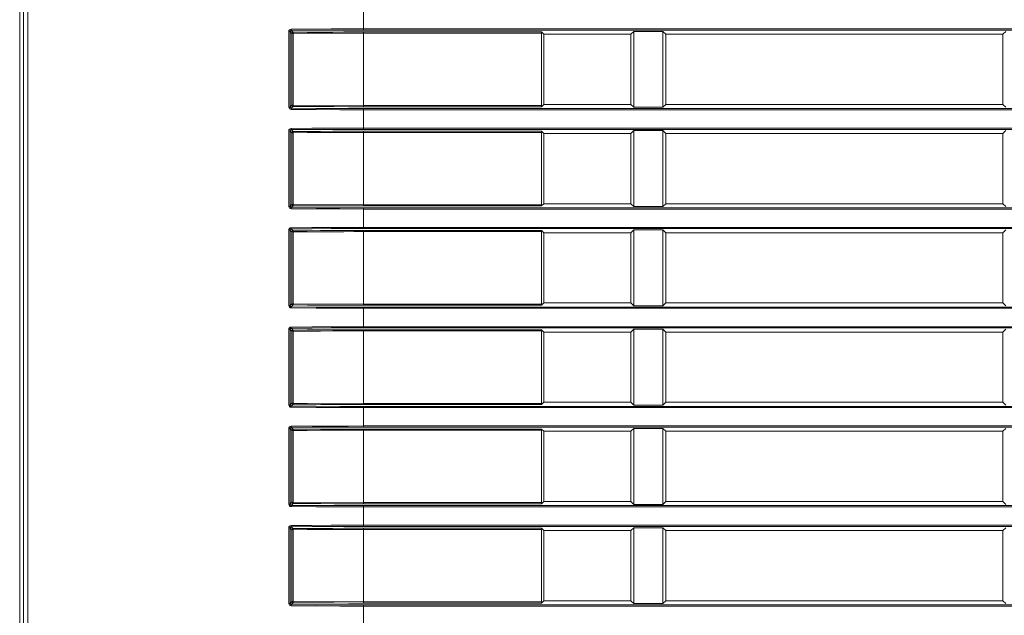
# Model space of a CAD drawing. Header units: millimetres. Extents: x 3925 to 5043, y -86 to 778.
# Tile 6 of 113: x 3984 to 4026, y 312 to 337. Entities that reach past the tile are written whole.
import ezdxf

# ---------------------------------------------------------------- set-up
doc = ezdxf.new("R2010")
doc.units = ezdxf.units.MM
doc.header["$LTSCALE"] = 46.255
doc.layers.add('H30-RIGHT-CODXF_CONTINUOUS_LINE', color=7, linetype='CONTINUOUS')
doc.layers.add('H30K-REAR-CODXF_CONTINUOUS_LINE', color=7, linetype='CONTINUOUS')

msp = doc.modelspace()

# ---------------------------------------------------------------- linework, layer by layer
at = {"layer": 'H30-RIGHT-CODXF_CONTINUOUS_LINE', "color": 7, "linetype": 'Continuous', "lineweight": 0}
for p, q in [((3983.7711, 359.5004), (3983.7711, 281.4913)), ((3983.9617, 359.5015), (3983.9617, 281.4904)), ((3998.4063, 336.7908), (3998.4063, 337.6833)), ((3995.3711, 336.6969), (3995.29, 336.7781)), ((3998.4063, 336.8405), (4146.4063, 336.8405)), ((3998.4063, 336.7908), (4146.4063, 336.7908)), ((4010.0291, 336.7348), (4009.9063, 336.612)), ((4010.0291, 333.4693), (4010.0291, 336.7348)), ((4010.0291, 336.7348), (4011.2836, 336.7348)), ((4011.2836, 333.4693), (4011.2836, 336.7348)), ((4011.4063, 336.612), (4011.2836, 336.7348)), ((4026.0291, 336.7348), (4025.9063, 336.612)), ((3995.188, 333.4765), (3995.188, 336.7276)), ((3995.188, 336.7276), (3995.2412, 336.7276)), ((3995.2412, 333.4765), (3995.2412, 336.7276)), ((3995.3215, 336.6473), (3995.2412, 336.7276)), ((3995.3215, 336.6473), (3995.3215, 333.5568)), ((3995.3215, 336.6473), (3995.3745, 336.6473)), ((3995.3745, 336.6473), (3995.3745, 333.5568)), ((3998.4063, 333.4946), (3998.4063, 336.7095)), ((4006.0589, 336.7095), (3998.4063, 336.7095)), ((4006.0643, 336.6599), (3998.4063, 336.6599)), ((4006.0589, 336.7095), (4006.1563, 336.612)), ((4006.0643, 336.6599), (4006.0643, 333.5442)), ((4006.1563, 336.612), (4006.1563, 333.592)), ((4009.9063, 336.612), (4006.1563, 336.612)), ((4009.9063, 333.592), (4009.9063, 336.612)), ((4011.4063, 333.592), (4011.4063, 336.612)), ((4025.9063, 336.612), (4011.4063, 336.612)), ((4025.9063, 333.592), (4025.9063, 336.612)), ((3995.2412, 333.4765), (3995.188, 333.4765)), ((3995.3215, 333.5568), (3995.2412, 333.4765)), ((3995.3711, 333.5072), (3995.29, 333.426)), ((3995.3215, 333.5568), (3995.3745, 333.5568)), ((3995.3745, 333.5568), (3998.4063, 333.5442)), ((3998.4063, 333.5442), (4006.0643, 333.5442)), ((3998.4063, 333.4946), (4006.0589, 333.4946)), ((3998.4063, 332.5208), (3998.4063, 333.4133)), ((4146.4063, 333.4133), (3998.4063, 333.4133)), ((4146.4063, 333.3636), (3998.4063, 333.3636)), ((4006.1563, 333.592), (4006.0589, 333.4946)), ((4009.9063, 333.592), (4006.1563, 333.592)), ((4009.9063, 333.592), (4010.0291, 333.4693)), ((4011.2836, 333.4693), (4010.0291, 333.4693)), ((4011.2836, 333.4693), (4011.4063, 333.592)), ((4025.9063, 333.592), (4011.4063, 333.592)), ((4025.9063, 333.592), (4026.0291, 333.4693)), ((3995.3711, 332.4269), (3995.29, 332.5081)), ((3998.4063, 332.5705), (4146.4063, 332.5705)), ((3998.4063, 332.5208), (4146.4063, 332.5208)), ((3995.188, 329.2065), (3995.188, 332.4576)), ((3995.188, 332.4576), (3995.2412, 332.4576)), ((3995.2412, 329.2065), (3995.2412, 332.4576)), ((3995.3215, 332.3773), (3995.2412, 332.4576)), ((3995.3215, 332.3773), (3995.3215, 329.2868)), ((3995.3215, 332.3773), (3995.3745, 332.3773)), ((3995.3745, 332.3773), (3995.3745, 329.2868)), ((3998.4063, 329.2246), (3998.4063, 332.4395)), ((4006.0589, 332.4395), (3998.4063, 332.4395)), ((4006.0643, 332.3899), (3998.4063, 332.3899)), ((4006.0589, 332.4395), (4006.1563, 332.342)), ((4006.0643, 332.3899), (4006.0643, 329.2742)), ((4006.1563, 332.342), (4006.1563, 329.322)), ((4009.9063, 332.342), (4006.1563, 332.342)), ((4010.0291, 332.4648), (4009.9063, 332.342)), ((4009.9063, 329.322), (4009.9063, 332.342)), ((4010.0291, 329.1993), (4010.0291, 332.4648)), ((4010.0291, 332.4648), (4011.2836, 332.4648)), ((4011.2836, 329.1993), (4011.2836, 332.4648)), ((4011.4063, 332.342), (4011.2836, 332.4648)), ((4011.4063, 329.322), (4011.4063, 332.342)), ((4025.9063, 332.342), (4011.4063, 332.342)), ((4026.0291, 332.4648), (4025.9063, 332.342)), ((4025.9063, 329.322), (4025.9063, 332.342)), ((3995.2412, 329.2065), (3995.188, 329.2065)), ((3995.3215, 329.2868), (3995.2412, 329.2065)), ((3995.3711, 329.2372), (3995.29, 329.156)), ((3995.3215, 329.2868), (3995.3745, 329.2868)), ((3995.3745, 329.2868), (3998.4063, 329.2742)), ((3998.4063, 329.2742), (4006.0643, 329.2742)), ((3998.4063, 329.2246), (4006.0589, 329.2246)), ((3998.4063, 328.2508), (3998.4063, 329.1433)), ((4146.4063, 329.1433), (3998.4063, 329.1433)), ((4006.1563, 329.322), (4006.0589, 329.2246)), ((4009.9063, 329.322), (4006.1563, 329.322)), ((4009.9063, 329.322), (4010.0291, 329.1993)), ((4011.2836, 329.1993), (4010.0291, 329.1993)), ((4011.2836, 329.1993), (4011.4063, 329.322)), ((4025.9063, 329.322), (4011.4063, 329.322)), ((4025.9063, 329.322), (4026.0291, 329.1993)), ((4146.4063, 329.0936), (3998.4063, 329.0936)), ((3998.4063, 328.3005), (4146.4063, 328.3005)), ((3995.188, 324.9365), (3995.188, 328.1876)), ((3995.188, 328.1876), (3995.2412, 328.1876)), ((3995.2412, 324.9365), (3995.2412, 328.1876)), ((3995.3215, 328.1073), (3995.2412, 328.1876)), ((3995.3711, 328.1569), (3995.29, 328.2381)), ((3995.3215, 328.1073), (3995.3215, 325.0168)), ((3995.3215, 328.1073), (3995.3745, 328.1073)), ((3995.3745, 328.1073), (3995.3745, 325.0168)), ((3998.4063, 328.2508), (4146.4063, 328.2508)), ((3998.4063, 324.9546), (3998.4063, 328.1695)), ((4006.0589, 328.1695), (3998.4063, 328.1695)), ((4006.0643, 328.1199), (3998.4063, 328.1199)), ((4006.0589, 328.1695), (4006.1563, 328.072)), ((4006.0643, 328.1199), (4006.0643, 325.0042)), ((4006.1563, 328.072), (4006.1563, 325.052)), ((4009.9063, 328.072), (4006.1563, 328.072)), ((4010.0291, 328.1948), (4009.9063, 328.072)), ((4009.9063, 325.052), (4009.9063, 328.072)), ((4010.0291, 324.9293), (4010.0291, 328.1948)), ((4010.0291, 328.1948), (4011.2836, 328.1948)), ((4011.2836, 324.9293), (4011.2836, 328.1948)), ((4011.4063, 328.072), (4011.2836, 328.1948)), ((4011.4063, 325.052), (4011.4063, 328.072)), ((4025.9063, 328.072), (4011.4063, 328.072)), ((4026.0291, 328.1948), (4025.9063, 328.072)), ((4025.9063, 325.052), (4025.9063, 328.072)), ((3995.2412, 324.9365), (3995.188, 324.9365)), ((3995.3215, 325.0168), (3995.2412, 324.9365)), ((3995.3711, 324.9672), (3995.29, 324.886)), ((3995.3215, 325.0168), (3995.3745, 325.0168)), ((3995.3745, 325.0168), (3998.4063, 325.0042)), ((3998.4063, 325.0042), (4006.0643, 325.0042)), ((3998.4063, 324.9546), (4006.0589, 324.9546)), ((3998.4063, 323.9808), (3998.4063, 324.8733)), ((4146.4063, 324.8733), (3998.4063, 324.8733)), ((4006.1563, 325.052), (4006.0589, 324.9546)), ((4009.9063, 325.052), (4006.1563, 325.052)), ((4009.9063, 325.052), (4010.0291, 324.9293)), ((4011.2836, 324.9293), (4010.0291, 324.9293)), ((4011.2836, 324.9293), (4011.4063, 325.052)), ((4025.9063, 325.052), (4011.4063, 325.052)), ((4025.9063, 325.052), (4026.0291, 324.9293)), ((4146.4063, 324.8236), (3998.4063, 324.8236)), ((3998.4063, 324.0305), (4146.4063, 324.0305)), ((3995.188, 320.6665), (3995.188, 323.9176)), ((3995.188, 323.9176), (3995.2412, 323.9176)), ((3995.2412, 320.6665), (3995.2412, 323.9176)), ((3995.3215, 323.8373), (3995.2412, 323.9176)), ((3995.3711, 323.8869), (3995.29, 323.9681)), ((3995.3215, 323.8373), (3995.3215, 320.7468)), ((3995.3215, 323.8373), (3995.3745, 323.8373)), ((3995.3745, 323.8373), (3995.3745, 320.7468)), ((3998.4063, 323.9808), (4146.4063, 323.9808)), ((3998.4063, 320.6846), (3998.4063, 323.8995)), ((4006.0589, 323.8995), (3998.4063, 323.8995)), ((4006.0643, 323.8499), (3998.4063, 323.8499)), ((4006.0589, 323.8995), (4006.1563, 323.802)), ((4006.0643, 323.8499), (4006.0643, 320.7342)), ((4006.1563, 323.802), (4006.1563, 320.782)), ((4009.9063, 323.802), (4006.1563, 323.802)), ((4010.0291, 323.9248), (4009.9063, 323.802)), ((4009.9063, 320.782), (4009.9063, 323.802)), ((4010.0291, 320.6593), (4010.0291, 323.9248)), ((4010.0291, 323.9248), (4011.2836, 323.9248)), ((4011.2836, 320.6593), (4011.2836, 323.9248)), ((4011.4063, 323.802), (4011.2836, 323.9248)), ((4011.4063, 320.782), (4011.4063, 323.802)), ((4025.9063, 323.802), (4011.4063, 323.802)), ((4026.0291, 323.9248), (4025.9063, 323.802)), ((4025.9063, 320.782), (4025.9063, 323.802)), ((3995.2412, 320.6665), (3995.188, 320.6665)), ((3995.3215, 320.7468), (3995.2412, 320.6665)), ((3995.3711, 320.6972), (3995.29, 320.616)), ((3995.3215, 320.7468), (3995.3745, 320.7468)), ((3995.3745, 320.7468), (3998.4063, 320.7342)), ((3998.4063, 320.7342), (4006.0643, 320.7342)), ((3998.4063, 320.6846), (4006.0589, 320.6846)), ((4006.1563, 320.782), (4006.0589, 320.6846)), ((4009.9063, 320.782), (4006.1563, 320.782)), ((4009.9063, 320.782), (4010.0291, 320.6593)), ((4011.2836, 320.6593), (4010.0291, 320.6593)), ((4011.2836, 320.6593), (4011.4063, 320.782)), ((4025.9063, 320.782), (4011.4063, 320.782)), ((4025.9063, 320.782), (4026.0291, 320.6593)), ((3998.4063, 319.7108), (3998.4063, 320.6033)), ((4146.4063, 320.6033), (3998.4063, 320.6033)), ((4146.4063, 320.5536), (3998.4063, 320.5536)), ((3995.188, 316.3965), (3995.188, 319.6476)), ((3995.188, 319.6476), (3995.2412, 319.6476)), ((3995.2412, 316.3965), (3995.2412, 319.6476)), ((3995.3215, 319.5673), (3995.2412, 319.6476)), ((3995.3711, 319.6169), (3995.29, 319.6981)), ((3995.3215, 319.5673), (3995.3215, 316.4768)), ((3995.3215, 319.5673), (3995.3745, 319.5673)), ((3995.3745, 319.5673), (3995.3745, 316.4768)), ((3998.4063, 319.7605), (4146.4063, 319.7605)), ((3998.4063, 319.7108), (4146.4063, 319.7108)), ((3998.4063, 316.4146), (3998.4063, 319.6295)), ((4006.0589, 319.6295), (3998.4063, 319.6295)), ((4006.0643, 319.5799), (3998.4063, 319.5799)), ((4006.0589, 319.6295), (4006.1563, 319.532)), ((4006.0643, 319.5799), (4006.0643, 316.4642)), ((4006.1563, 319.532), (4006.1563, 316.512)), ((4009.9063, 319.532), (4006.1563, 319.532)), ((4010.0291, 319.6548), (4009.9063, 319.532)), ((4009.9063, 316.512), (4009.9063, 319.532)), ((4010.0291, 316.3893), (4010.0291, 319.6548)), ((4010.0291, 319.6548), (4011.2836, 319.6548)), ((4011.2836, 316.3893), (4011.2836, 319.6548)), ((4011.4063, 319.532), (4011.2836, 319.6548)), ((4011.4063, 316.512), (4011.4063, 319.532)), ((4025.9063, 319.532), (4011.4063, 319.532)), ((4026.0291, 319.6548), (4025.9063, 319.532)), ((4025.9063, 316.512), (4025.9063, 319.532)), ((3995.3215, 316.4768), (3995.2412, 316.3965)), ((3995.3711, 316.4272), (3995.29, 316.346)), ((3995.3215, 316.4768), (3995.3745, 316.4768)), ((3995.3745, 316.4768), (3998.4063, 316.4642)), ((3998.4063, 316.4642), (4006.0643, 316.4642)), ((3998.4063, 316.4146), (4006.0589, 316.4146)), ((4006.1563, 316.512), (4006.0589, 316.4146)), ((4009.9063, 316.512), (4006.1563, 316.512)), ((4009.9063, 316.512), (4010.0291, 316.3893)), ((4011.2836, 316.3893), (4011.4063, 316.512)), ((4025.9063, 316.512), (4011.4063, 316.512)), ((4025.9063, 316.512), (4026.0291, 316.3893)), ((3995.2412, 316.3965), (3995.188, 316.3965)), ((3998.4063, 315.4408), (3998.4063, 316.3333)), ((4146.4063, 316.3333), (3998.4063, 316.3333)), ((4146.4063, 316.2836), (3998.4063, 316.2836)), ((4011.2836, 316.3893), (4010.0291, 316.3893)), ((3995.188, 312.1265), (3995.188, 315.3776)), ((3995.188, 315.3776), (3995.2412, 315.3776)), ((3995.2412, 312.1265), (3995.2412, 315.3776)), ((3995.3215, 315.2973), (3995.2412, 315.3776)), ((3995.3711, 315.3469), (3995.29, 315.4281)), ((3995.3215, 315.2973), (3995.3215, 312.2068)), ((3995.3215, 315.2973), (3995.3745, 315.2973)), ((3995.3745, 315.2973), (3995.3745, 312.2068)), ((3998.4063, 315.4905), (4146.4063, 315.4905)), ((3998.4063, 315.4408), (4146.4063, 315.4408)), ((3998.4063, 312.1446), (3998.4063, 315.3595)), ((4006.0589, 315.3595), (3998.4063, 315.3595)), ((4006.0643, 315.3099), (3998.4063, 315.3099)), ((4006.0589, 315.3595), (4006.1563, 315.262)), ((4006.0643, 315.3099), (4006.0643, 312.1942)), ((4006.1563, 315.262), (4006.1563, 312.242)), ((4009.9063, 315.262), (4006.1563, 315.262)), ((4010.0291, 315.3848), (4009.9063, 315.262)), ((4009.9063, 312.242), (4009.9063, 315.262)), ((4010.0291, 312.1193), (4010.0291, 315.3848)), ((4010.0291, 315.3848), (4011.2836, 315.3848)), ((4011.2836, 312.1193), (4011.2836, 315.3848)), ((4011.4063, 315.262), (4011.2836, 315.3848)), ((4011.4063, 312.242), (4011.4063, 315.262)), ((4025.9063, 315.262), (4011.4063, 315.262)), ((4026.0291, 315.3848), (4025.9063, 315.262)), ((4025.9063, 312.242), (4025.9063, 315.262)), ((3995.3215, 312.2068), (3995.2412, 312.1265)), ((3995.3215, 312.2068), (3995.3745, 312.2068)), ((3995.3745, 312.2068), (3998.4063, 312.1942)), ((3998.4063, 312.1942), (4006.0643, 312.1942)), ((4006.1563, 312.242), (4006.0589, 312.1446)), ((4009.9063, 312.242), (4006.1563, 312.242)), ((4009.9063, 312.242), (4010.0291, 312.1193)), ((4011.2836, 312.1193), (4011.4063, 312.242)), ((4025.9063, 312.242), (4011.4063, 312.242)), ((4025.9063, 312.242), (4026.0291, 312.1193)), ((3995.2412, 312.1265), (3995.188, 312.1265)), ((3995.3711, 312.1572), (3995.29, 312.076)), ((3998.4063, 312.1446), (4006.0589, 312.1446)), ((3998.4063, 311.1708), (3998.4063, 312.0633)), ((4146.4063, 312.0633), (3998.4063, 312.0633)), ((4146.4063, 312.0136), (3998.4063, 312.0136)), ((4011.2836, 312.1193), (4010.0291, 312.1193))]:
    msp.add_line(p, q, dxfattribs=at)
for points in [[(3995.188, 336.7276), (3995.1955, 336.7658), (3995.2157, 336.797), (3995.2455, 336.8184), (3995.2864, 336.8277)], [(3995.2412, 336.7276), (3995.2446, 336.747), (3995.2546, 336.7627), (3995.2694, 336.7735), (3995.2899, 336.7781)], [(3995.2864, 336.8277), (3996.1838, 336.8341), (3997.0051, 336.838), (3997.747, 336.8399), (3998.4063, 336.8405)], [(3995.2899, 336.7781), (3995.2883, 336.7866), (3995.2871, 336.8045), (3995.2865, 336.8277)], [(3995.29, 336.7781), (3996.1862, 336.7845), (3997.0066, 336.7883), (3997.7476, 336.7903), (3998.4063, 336.7908)], [(3995.3711, 336.6969), (3995.3465, 336.69), (3995.3284, 336.6719), (3995.3215, 336.6473)], [(3998.4063, 336.7095), (3997.9781, 336.7092), (3997.5515, 336.7085), (3997.08, 336.7071), (3996.5542, 336.7049), (3995.9823, 336.7015), (3995.3711, 336.6969)], [(3995.3711, 336.6969), (3995.3727, 336.6887), (3995.3739, 336.6707), (3995.3745, 336.6473)], [(3998.4063, 336.6599), (3997.9786, 336.6596), (3997.5524, 336.6589), (3997.0814, 336.6575), (3996.5562, 336.6552), (3995.985, 336.6519), (3995.3745, 336.6473)], [(3995.2863, 333.3764), (3995.2484, 333.3843), (3995.2175, 333.4052), (3995.1967, 333.4354), (3995.188, 333.4765)], [(3995.2899, 333.426), (3995.2708, 333.4299), (3995.2555, 333.4404), (3995.2452, 333.4557), (3995.2412, 333.4765)], [(3998.4063, 333.3636), (3997.3855, 333.3649), (3996.3583, 333.369), (3995.2863, 333.3764)], [(3995.2865, 333.3764), (3995.2871, 333.3996), (3995.2883, 333.4175), (3995.2899, 333.426)], [(3998.4063, 333.4133), (3997.3865, 333.4146), (3996.3604, 333.4186), (3995.29, 333.426)], [(3995.3215, 333.5568), (3995.3284, 333.5322), (3995.3465, 333.5141), (3995.3711, 333.5072)], [(3995.3711, 333.5072), (3995.3727, 333.5154), (3995.3739, 333.5334), (3995.3745, 333.5568)], [(3995.3711, 333.5072), (3995.9854, 333.5025), (3996.5661, 333.4992), (3997.1455, 333.4967), (3997.7519, 333.4952), (3998.4063, 333.4946)], [(3995.188, 332.4576), (3995.1955, 332.4958), (3995.2157, 332.527), (3995.2455, 332.5484), (3995.2864, 332.5577)], [(3995.2412, 332.4576), (3995.2446, 332.477), (3995.2546, 332.4927), (3995.2694, 332.5035), (3995.2899, 332.5081)], [(3995.2864, 332.5577), (3996.1838, 332.5641), (3997.0051, 332.568), (3997.747, 332.5699), (3998.4063, 332.5705)], [(3995.2899, 332.5081), (3995.2883, 332.5166), (3995.2871, 332.5345), (3995.2865, 332.5577)], [(3995.29, 332.5081), (3996.1862, 332.5145), (3997.0066, 332.5183), (3997.7476, 332.5203), (3998.4063, 332.5208)], [(3995.3711, 332.4269), (3995.3465, 332.42), (3995.3284, 332.4019), (3995.3215, 332.3773)], [(3998.4063, 332.4395), (3997.9781, 332.4392), (3997.5515, 332.4385), (3997.08, 332.4371), (3996.5542, 332.4349), (3995.9823, 332.4315), (3995.3711, 332.4269)], [(3995.3711, 332.4269), (3995.3727, 332.4187), (3995.3739, 332.4007), (3995.3745, 332.3773)], [(3998.4063, 332.3899), (3997.9786, 332.3896), (3997.5524, 332.3889), (3997.0814, 332.3875), (3996.5562, 332.3852), (3995.985, 332.3819), (3995.3745, 332.3773)], [(3995.2863, 329.1064), (3995.2484, 329.1143), (3995.2175, 329.1352), (3995.1967, 329.1654), (3995.188, 329.2065)], [(3995.2899, 329.156), (3995.2708, 329.1599), (3995.2555, 329.1704), (3995.2452, 329.1857), (3995.2412, 329.2065)], [(3995.2865, 329.1064), (3995.2871, 329.1296), (3995.2883, 329.1475), (3995.2899, 329.156)], [(3998.4063, 329.1433), (3997.3865, 329.1446), (3996.3604, 329.1486), (3995.29, 329.156)], [(3995.3215, 329.2868), (3995.3284, 329.2622), (3995.3465, 329.2441), (3995.3711, 329.2372)], [(3995.3711, 329.2372), (3995.3727, 329.2454), (3995.3739, 329.2634), (3995.3745, 329.2868)], [(3995.3711, 329.2372), (3995.9854, 329.2325), (3996.5661, 329.2292), (3997.1455, 329.2267), (3997.7519, 329.2252), (3998.4063, 329.2246)], [(3998.4063, 329.0936), (3997.3855, 329.0949), (3996.3583, 329.099), (3995.2863, 329.1064)], [(3995.188, 328.1876), (3995.1955, 328.2258), (3995.2157, 328.257), (3995.2455, 328.2784), (3995.2864, 328.2877)], [(3995.2864, 328.2877), (3996.1838, 328.2941), (3997.0051, 328.298), (3997.747, 328.2999), (3998.4063, 328.3005)], [(3995.2899, 328.2381), (3995.2883, 328.2466), (3995.2871, 328.2645), (3995.2865, 328.2877)], [(3995.2412, 328.1876), (3995.2446, 328.207), (3995.2546, 328.2227), (3995.2694, 328.2335), (3995.2899, 328.2381)], [(3995.29, 328.2381), (3996.1862, 328.2445), (3997.0066, 328.2483), (3997.7476, 328.2503), (3998.4063, 328.2508)], [(3995.3711, 328.1569), (3995.3465, 328.15), (3995.3284, 328.1319), (3995.3215, 328.1073)], [(3998.4063, 328.1695), (3997.9781, 328.1692), (3997.5515, 328.1685), (3997.08, 328.1671), (3996.5542, 328.1649), (3995.9823, 328.1615), (3995.3711, 328.1569)], [(3995.3711, 328.1569), (3995.3727, 328.1487), (3995.3739, 328.1307), (3995.3745, 328.1073)], [(3998.4063, 328.1199), (3997.9786, 328.1196), (3997.5524, 328.1189), (3997.0814, 328.1175), (3996.5562, 328.1152), (3995.985, 328.1119), (3995.3745, 328.1073)], [(3995.2863, 324.8364), (3995.2484, 324.8443), (3995.2175, 324.8652), (3995.1967, 324.8954), (3995.188, 324.9365)], [(3995.2899, 324.886), (3995.2708, 324.8899), (3995.2555, 324.9004), (3995.2452, 324.9157), (3995.2412, 324.9365)], [(3995.2865, 324.8364), (3995.2871, 324.8596), (3995.2883, 324.8775), (3995.2899, 324.886)], [(3998.4063, 324.8733), (3997.3865, 324.8746), (3996.3604, 324.8786), (3995.29, 324.886)], [(3995.3215, 325.0168), (3995.3284, 324.9922), (3995.3465, 324.9741), (3995.3711, 324.9672)], [(3995.3711, 324.9672), (3995.3727, 324.9754), (3995.3739, 324.9934), (3995.3745, 325.0168)], [(3995.3711, 324.9672), (3995.9854, 324.9625), (3996.5661, 324.9592), (3997.1455, 324.9567), (3997.7519, 324.9552), (3998.4063, 324.9546)], [(3998.4063, 324.8236), (3997.3855, 324.8249), (3996.3583, 324.829), (3995.2863, 324.8364)], [(3995.2864, 324.0177), (3996.1838, 324.0241), (3997.0051, 324.028), (3997.747, 324.0299), (3998.4063, 324.0305)], [(3995.188, 323.9176), (3995.1955, 323.9558), (3995.2157, 323.987), (3995.2455, 324.0084), (3995.2864, 324.0177)], [(3995.2412, 323.9176), (3995.2446, 323.937), (3995.2546, 323.9527), (3995.2694, 323.9635), (3995.2899, 323.9681)], [(3995.2899, 323.9681), (3995.2883, 323.9766), (3995.2871, 323.9945), (3995.2865, 324.0177)], [(3995.29, 323.9681), (3996.1862, 323.9745), (3997.0066, 323.9783), (3997.7476, 323.9803), (3998.4063, 323.9808)], [(3995.3711, 323.8869), (3995.3465, 323.88), (3995.3284, 323.8619), (3995.3215, 323.8373)], [(3998.4063, 323.8995), (3997.9781, 323.8992), (3997.5515, 323.8985), (3997.08, 323.8971), (3996.5542, 323.8949), (3995.9823, 323.8915), (3995.3711, 323.8869)], [(3995.3711, 323.8869), (3995.3727, 323.8787), (3995.3739, 323.8607), (3995.3745, 323.8373)], [(3998.4063, 323.8499), (3997.9786, 323.8496), (3997.5524, 323.8489), (3997.0814, 323.8475), (3996.5562, 323.8452), (3995.985, 323.8419), (3995.3745, 323.8373)], [(3995.2863, 320.5664), (3995.2484, 320.5743), (3995.2175, 320.5952), (3995.1967, 320.6254), (3995.188, 320.6665)], [(3995.2899, 320.616), (3995.2708, 320.6199), (3995.2555, 320.6304), (3995.2452, 320.6457), (3995.2412, 320.6665)], [(3995.3215, 320.7468), (3995.3284, 320.7222), (3995.3465, 320.7041), (3995.3711, 320.6972)], [(3995.3711, 320.6972), (3995.3727, 320.7054), (3995.3739, 320.7234), (3995.3745, 320.7468)], [(3995.3711, 320.6972), (3995.9854, 320.6925), (3996.5661, 320.6892), (3997.1455, 320.6867), (3997.7519, 320.6852), (3998.4063, 320.6846)], [(3998.4063, 320.5536), (3997.3855, 320.5549), (3996.3583, 320.559), (3995.2863, 320.5664)], [(3995.2865, 320.5664), (3995.2871, 320.5896), (3995.2883, 320.6075), (3995.2899, 320.616)], [(3998.4063, 320.6033), (3997.3865, 320.6046), (3996.3604, 320.6086), (3995.29, 320.616)], [(3995.188, 319.6476), (3995.1955, 319.6858), (3995.2157, 319.717), (3995.2455, 319.7384), (3995.2864, 319.7477)], [(3995.2412, 319.6476), (3995.2446, 319.667), (3995.2546, 319.6827), (3995.2694, 319.6935), (3995.2899, 319.6981)], [(3995.2864, 319.7477), (3996.1838, 319.7541), (3997.0051, 319.758), (3997.747, 319.7599), (3998.4063, 319.7605)], [(3995.2899, 319.6981), (3995.2883, 319.7066), (3995.2871, 319.7245), (3995.2865, 319.7477)], [(3995.29, 319.6981), (3996.1862, 319.7045), (3997.0066, 319.7083), (3997.7476, 319.7103), (3998.4063, 319.7108)], [(3995.3711, 319.6169), (3995.3465, 319.61), (3995.3284, 319.5919), (3995.3215, 319.5673)], [(3998.4063, 319.6295), (3997.9781, 319.6292), (3997.5515, 319.6285), (3997.08, 319.6271), (3996.5542, 319.6249), (3995.9823, 319.6215), (3995.3711, 319.6169)], [(3995.3711, 319.6169), (3995.3727, 319.6087), (3995.3739, 319.5907), (3995.3745, 319.5673)], [(3998.4063, 319.5799), (3997.9786, 319.5796), (3997.5524, 319.5789), (3997.0814, 319.5775), (3996.5562, 319.5752), (3995.985, 319.5719), (3995.3745, 319.5673)], [(3995.3215, 316.4768), (3995.3284, 316.4522), (3995.3465, 316.4341), (3995.3711, 316.4272)], [(3995.3711, 316.4272), (3995.3727, 316.4354), (3995.3739, 316.4534), (3995.3745, 316.4768)], [(3995.3711, 316.4272), (3995.9854, 316.4225), (3996.5661, 316.4192), (3997.1455, 316.4167), (3997.7519, 316.4152), (3998.4063, 316.4146)], [(3995.2863, 316.2964), (3995.2484, 316.3043), (3995.2175, 316.3252), (3995.1967, 316.3554), (3995.188, 316.3965)], [(3995.2899, 316.346), (3995.2708, 316.3499), (3995.2555, 316.3604), (3995.2452, 316.3757), (3995.2412, 316.3965)], [(3998.4063, 316.2836), (3997.3855, 316.2849), (3996.3583, 316.289), (3995.2863, 316.2964)], [(3995.2865, 316.2964), (3995.2871, 316.3196), (3995.2883, 316.3375), (3995.2899, 316.346)], [(3998.4063, 316.3333), (3997.3865, 316.3346), (3996.3604, 316.3386), (3995.29, 316.346)], [(3995.188, 315.3776), (3995.1955, 315.4158), (3995.2157, 315.447), (3995.2455, 315.4684), (3995.2864, 315.4777)], [(3995.2412, 315.3776), (3995.2446, 315.397), (3995.2546, 315.4127), (3995.2694, 315.4235), (3995.2899, 315.4281)], [(3995.2864, 315.4777), (3996.1838, 315.4841), (3997.0051, 315.488), (3997.747, 315.4899), (3998.4063, 315.4905)], [(3995.2899, 315.4281), (3995.2883, 315.4366), (3995.2871, 315.4545), (3995.2865, 315.4777)], [(3995.29, 315.4281), (3996.1862, 315.4345), (3997.0066, 315.4383), (3997.7476, 315.4403), (3998.4063, 315.4408)], [(3995.3711, 315.3469), (3995.3465, 315.34), (3995.3284, 315.3219), (3995.3215, 315.2973)], [(3998.4063, 315.3595), (3997.9781, 315.3592), (3997.5515, 315.3585), (3997.08, 315.3571), (3996.5542, 315.3549), (3995.9823, 315.3515), (3995.3711, 315.3469)], [(3995.3711, 315.3469), (3995.3727, 315.3387), (3995.3739, 315.3207), (3995.3745, 315.2973)], [(3998.4063, 315.3099), (3997.9786, 315.3096), (3997.5524, 315.3089), (3997.0814, 315.3075), (3996.5562, 315.3052), (3995.985, 315.3019), (3995.3745, 315.2973)], [(3995.3215, 312.2068), (3995.3284, 312.1822), (3995.3465, 312.1641), (3995.3711, 312.1572)], [(3995.3711, 312.1572), (3995.3727, 312.1654), (3995.3739, 312.1834), (3995.3745, 312.2068)], [(3995.2863, 312.0264), (3995.2484, 312.0343), (3995.2175, 312.0552), (3995.1967, 312.0854), (3995.188, 312.1265)], [(3995.2899, 312.076), (3995.2708, 312.0799), (3995.2555, 312.0904), (3995.2452, 312.1057), (3995.2412, 312.1265)], [(3998.4063, 312.0136), (3997.3855, 312.0149), (3996.3583, 312.019), (3995.2863, 312.0264)], [(3995.2865, 312.0264), (3995.2871, 312.0496), (3995.2883, 312.0675), (3995.2899, 312.076)], [(3998.4063, 312.0633), (3997.3865, 312.0646), (3996.3604, 312.0686), (3995.29, 312.076)], [(3995.3711, 312.1572), (3995.9854, 312.1525), (3996.5661, 312.1492), (3997.1455, 312.1467), (3997.7519, 312.1452), (3998.4063, 312.1446)]]:
    msp.add_lwpolyline(points, dxfattribs=at)
for centre, start_param, end_param in [((4006.0581, 336.6599), -1.5707963, -0.122173), ((4006.0581, 333.5442), -3.0194196, -1.5707963), ((4006.0581, 332.3899), -1.5707963, -0.122173), ((4006.0581, 329.2742), -3.0194196, -1.5707963), ((4006.0581, 328.1199), -1.5707963, -0.122173), ((4006.0581, 325.0042), -3.0194196, -1.5707963), ((4006.0581, 323.8499), -1.5707963, -0.122173), ((4006.0581, 320.7342), -3.0194196, -1.5707963), ((4006.0581, 319.5799), -1.5707963, -0.122173), ((4006.0581, 316.4642), -3.0194196, -1.5707963), ((4006.0581, 315.3099), -1.5707963, -0.122173), ((4006.0581, 312.1942), -3.0194196, -1.5707963)]:
    msp.add_ellipse(centre, major_axis=(0, 0.05), ratio=0.1227846, start_param=start_param, end_param=end_param, dxfattribs=at)
at = {"layer": 'H30K-REAR-CODXF_CONTINUOUS_LINE', "color": 7, "linetype": 'Continuous', "lineweight": 0}
msp.add_line((3983.6115, 281.459), (3983.6115, 359.5377), dxfattribs=at)

doc.saveas('drawing.dxf')
